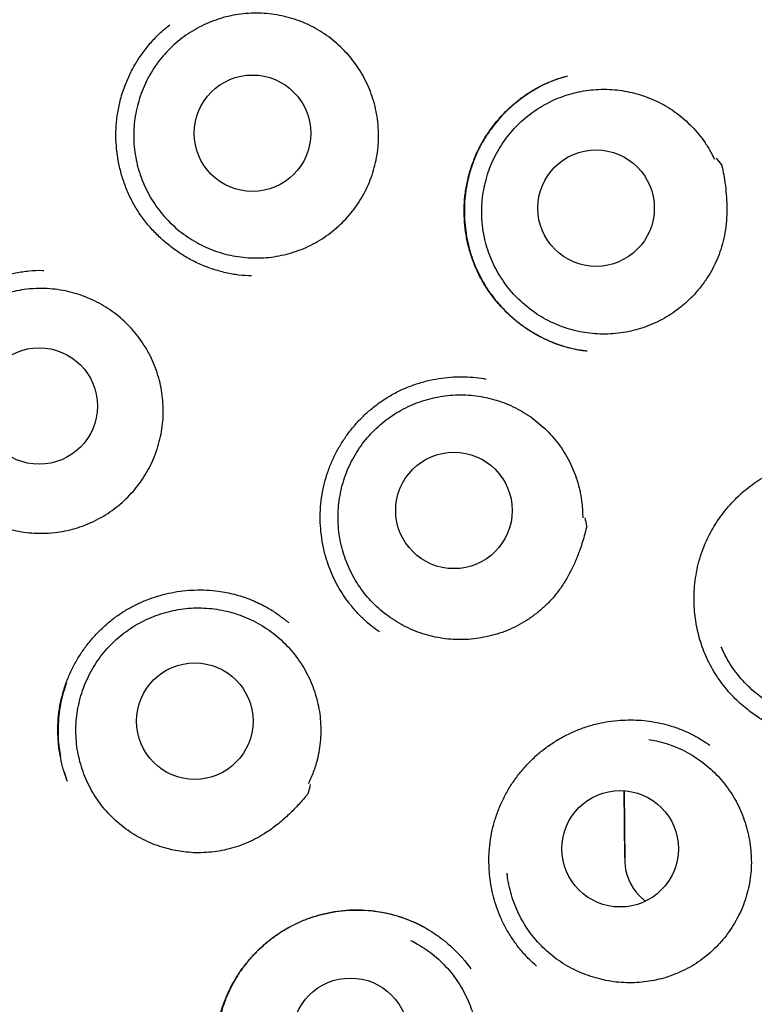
# Model space of a CAD drawing. Header units: millimetres. Extents: x 8 to 677, y 12 to 772.
# Tile 72 of 77: x 393.69 to 401.42, y 744.54 to 754.9. Entities that reach past the tile are written whole.
import ezdxf

# ---------------------------------------------------------------- set-up
doc = ezdxf.new("R2010")
doc.units = ezdxf.units.MM

msp = doc.modelspace()

# ---------------------------------------------------------------- linework, layer by layer
at = {"color": 7, "linetype": 'Continuous', "lineweight": 30}
for p, q in [((398.582, 751.119), (398.56, 751.122)), ((396.504, 748.565), (396.501, 748.567)), ((394.161, 746.972), (394.18, 746.916)), ((400.057, 746.078), (400.05, 746.785)), ((400.05, 746.785), (400.057, 746.036)), ((400.207, 745.682), (400.27, 745.62))]:
    msp.add_line(p, q, dxfattribs=at)
for centre, radius in [((392.037, 754.566), 16.348), ((396.139, 753.704), 0.613), ((399.754, 752.916), 0.613), ((393.895, 750.833), 0.613), ((398.259, 749.734), 0.613), ((395.532, 747.516), 0.613), ((400.007, 746.173), 0.613), ((397.169, 744.199), 0.613)]:
    msp.add_circle(centre, radius, dxfattribs=at)
msp.add_ellipse((400.557, 746.035), major_axis=(0.363, -0.347), ratio=0.989956, start_param=3.909042, end_param=4.69444, dxfattribs=at)
for points, knots in [([(402.511, 739.94), (402.516, 739.944), (402.526, 739.951), (402.54, 739.963), (402.555, 739.976), (402.573, 739.991), (402.598, 740.008), (402.634, 740.035), (402.679, 740.069), (402.733, 740.109), (402.795, 740.157), (402.869, 740.213), (402.953, 740.278), (403.047, 740.352), (403.151, 740.434), (403.261, 740.523), (403.374, 740.615), (403.486, 740.708), (403.645, 740.843), (403.85, 741.021), (404.1, 741.247), (404.349, 741.481), (404.599, 741.724), (404.85, 741.978), (405.1, 742.242), (405.347, 742.514), (405.588, 742.79), (405.821, 743.069), (406.046, 743.349), (406.285, 743.659), (406.537, 744), (406.797, 744.373), (407.044, 744.745), (407.278, 745.118), (407.5, 745.492), (407.712, 745.868), (407.921, 746.261), (408.127, 746.671), (408.327, 747.1), (408.516, 747.533), (408.694, 747.971), (408.863, 748.424), (409.023, 748.891), (409.174, 749.373), (409.311, 749.859), (409.434, 750.348), (409.544, 750.839), (409.637, 751.323), (409.716, 751.798), (409.781, 752.266), (409.834, 752.734), (409.875, 753.204), (409.903, 753.685), (409.919, 754.176), (409.921, 754.679), (409.909, 755.182), (409.882, 755.686), (409.842, 756.189), (409.788, 756.68), (409.723, 757.16), (409.647, 757.628), (409.558, 758.092), (409.458, 758.553), (409.349, 758.997), (409.233, 759.424), (409.111, 759.836), (408.978, 760.245), (408.836, 760.651), (408.683, 761.055), (408.52, 761.456), (408.341, 761.866), (408.147, 762.285), (407.936, 762.71), (407.713, 763.129), (407.48, 763.541), (407.232, 763.954), (406.968, 764.369), (406.686, 764.783), (406.393, 765.189), (406.089, 765.587), (405.773, 765.977), (405.453, 766.35), (405.128, 766.709), (404.8, 767.052), (404.463, 767.387), (404.117, 767.713), (403.755, 768.036), (403.378, 768.355), (402.985, 768.669), (402.584, 768.971), (402.175, 769.261), (401.758, 769.54), (401.341, 769.802), (400.927, 770.047), (400.517, 770.276), (400.104, 770.491), (399.689, 770.695), (399.322, 770.863), (399.005, 771.001), (398.738, 771.111), (398.471, 771.217), (398.203, 771.318), (397.962, 771.404), (397.743, 771.479), (397.544, 771.545), (397.331, 771.613), (397.106, 771.681), (396.868, 771.75), (396.629, 771.815), (396.392, 771.876), (396.157, 771.934), (395.912, 771.99), (395.657, 772.045), (395.394, 772.097), (395.124, 772.147), (394.845, 772.194), (394.556, 772.237), (394.257, 772.278), (393.945, 772.314), (393.622, 772.346), (393.289, 772.373), (392.946, 772.394), (392.594, 772.409), (392.232, 772.417), (391.988, 772.416), (391.864, 772.416)], [0, 0, 0, 0, 0.000548, 0.001116, 0.001596, 0.002004, 0.002739, 0.003552, 0.004992, 0.006447, 0.008061, 0.010191, 0.012546, 0.015127, 0.018142, 0.021321, 0.024523, 0.027748, 0.030996, 0.038326, 0.045768, 0.05332, 0.060981, 0.068909, 0.07696, 0.08512, 0.09323, 0.101257, 0.109197, 0.117052, 0.127239, 0.137274, 0.147154, 0.15688, 0.166451, 0.175973, 0.185491, 0.195954, 0.206408, 0.216852, 0.22729, 0.237757, 0.248888, 0.260037, 0.271192, 0.282339, 0.293465, 0.304559, 0.314996, 0.32542, 0.335838, 0.346257, 0.356684, 0.367761, 0.378864, 0.389994, 0.401138, 0.412287, 0.423431, 0.433924, 0.444394, 0.454834, 0.465249, 0.475661, 0.485131, 0.494609, 0.504103, 0.513617, 0.523157, 0.53273, 0.542313, 0.552828, 0.563319, 0.573792, 0.584248, 0.594692, 0.60576, 0.616824, 0.627886, 0.638953, 0.65003, 0.661119, 0.671592, 0.682084, 0.692599, 0.703106, 0.7136, 0.724718, 0.735824, 0.746922, 0.758013, 0.769098, 0.78018, 0.790621, 0.800993, 0.811285, 0.821498, 0.831633, 0.838044, 0.844425, 0.850773, 0.857089, 0.863396, 0.867761, 0.872404, 0.877326, 0.882527, 0.888006, 0.893763, 0.898907, 0.904256, 0.909807, 0.915563, 0.921521, 0.927571, 0.933817, 0.940258, 0.946896, 0.953871, 0.961049, 0.968432, 0.976018, 0.983808, 0.991802, 1, 1, 1, 1]), ([(375.863, 754.414), (375.863, 754.373), (375.865, 754.256), (375.869, 754.061), (375.878, 753.83), (375.891, 753.6), (375.906, 753.369), (375.925, 753.139), (375.947, 752.909), (375.972, 752.68), (376.001, 752.451), (376.033, 752.222), (376.068, 751.994), (376.106, 751.766), (376.148, 751.539), (376.193, 751.312), (376.241, 751.087), (376.292, 750.861), (376.347, 750.637), (376.405, 750.413), (376.466, 750.191), (376.53, 749.969), (376.597, 749.748), (376.668, 749.528), (376.741, 749.309), (376.818, 749.091), (376.898, 748.875), (376.981, 748.659), (377.066, 748.445), (377.155, 748.232), (377.247, 748.02), (377.343, 747.809), (377.441, 747.6), (377.542, 747.393), (377.646, 747.187), (377.752, 746.982), (377.862, 746.779), (377.975, 746.577), (378.091, 746.377), (378.209, 746.179), (378.33, 745.982), (378.454, 745.788), (378.581, 745.595), (378.711, 745.404), (378.843, 745.214), (378.978, 745.027), (379.115, 744.841), (379.256, 744.658), (379.398, 744.476), (379.544, 744.297), (379.692, 744.12), (379.842, 743.945), (379.995, 743.772), (380.151, 743.601), (380.309, 743.432), (380.469, 743.266), (380.632, 743.102), (380.796, 742.94), (380.964, 742.781), (381.133, 742.624), (381.305, 742.47), (381.479, 742.318), (381.655, 742.168), (381.833, 742.021), (382.013, 741.877), (382.195, 741.735), (382.38, 741.596), (382.566, 741.46), (382.754, 741.326), (382.944, 741.195), (383.136, 741.066), (383.33, 740.94), (383.525, 740.818), (383.723, 740.697), (383.922, 740.58), (384.122, 740.466), (384.325, 740.354), (384.528, 740.246), (384.734, 740.14), (384.94, 740.037), (385.149, 739.937), (385.358, 739.84), (385.569, 739.747), (385.782, 739.656), (385.995, 739.568), (386.21, 739.483), (386.426, 739.402), (386.643, 739.323), (386.862, 739.248), (387.081, 739.175), (387.301, 739.106), (387.523, 739.04), (387.745, 738.977), (387.968, 738.918), (388.192, 738.861), (388.417, 738.808), (388.642, 738.758), (388.868, 738.711), (389.095, 738.667), (389.323, 738.627), (389.55, 738.59), (389.779, 738.556), (390.008, 738.526), (390.237, 738.498), (390.467, 738.474), (390.697, 738.453), (390.927, 738.436), (391.158, 738.422), (391.388, 738.411), (391.619, 738.403), (391.85, 738.399), (392.081, 738.398), (392.312, 738.4), (392.543, 738.406), (392.774, 738.415), (393.004, 738.427), (393.235, 738.442), (393.465, 738.461), (393.695, 738.483), (393.924, 738.509), (394.154, 738.537), (394.382, 738.569), (394.611, 738.604), (394.838, 738.643), (395.065, 738.684), (395.292, 738.729), (395.518, 738.777), (395.743, 738.828), (395.967, 738.883), (396.191, 738.941), (396.414, 739.002), (396.636, 739.066), (396.857, 739.133), (397.077, 739.203), (397.296, 739.277), (397.513, 739.354), (397.73, 739.433), (397.946, 739.516), (398.16, 739.602), (398.373, 739.691), (398.585, 739.783), (398.796, 739.878), (399.005, 739.976), (399.212, 740.077), (399.419, 740.181), (399.623, 740.288), (399.827, 740.398), (400.028, 740.51), (400.228, 740.626), (400.426, 740.744), (400.623, 740.865), (400.818, 740.989), (401.011, 741.116), (401.202, 741.246), (401.391, 741.378), (401.579, 741.513), (401.764, 741.65), (401.948, 741.791), (402.129, 741.933), (402.309, 742.079), (402.486, 742.227), (402.661, 742.377), (402.834, 742.53), (403.005, 742.685), (403.174, 742.843), (403.34, 743.003), (403.504, 743.166), (403.666, 743.331), (403.825, 743.498), (403.982, 743.667), (404.136, 743.839), (404.288, 744.013), (404.438, 744.189), (404.585, 744.367), (404.729, 744.547), (404.871, 744.73), (405.01, 744.914), (405.147, 745.1), (405.281, 745.288), (405.412, 745.478), (405.541, 745.67), (405.666, 745.864), (405.789, 746.059), (405.909, 746.256), (406.027, 746.455), (406.141, 746.656), (406.253, 746.858), (406.361, 747.062), (406.467, 747.267), (406.57, 747.474), (406.67, 747.682), (406.767, 747.892), (406.861, 748.103), (406.951, 748.315), (407.039, 748.529), (407.124, 748.743), (407.206, 748.959), (407.284, 749.177), (407.36, 749.395), (407.432, 749.614), (407.501, 749.834), (407.567, 750.056), (407.63, 750.278), (407.69, 750.501), (407.746, 750.725), (407.8, 750.95), (407.85, 751.175), (407.897, 751.401), (407.94, 751.628), (407.981, 751.855), (408.018, 752.083), (408.052, 752.311), (408.082, 752.54), (408.11, 752.77), (408.134, 752.999), (408.154, 753.229), (408.172, 753.46), (408.186, 753.69), (408.197, 753.921), (408.205, 754.151), (408.209, 754.382), (408.21, 754.613), (408.208, 754.844), (408.202, 755.075), (408.193, 755.306), (408.181, 755.536), (408.166, 755.767), (408.147, 755.997), (408.125, 756.227), (408.1, 756.456), (408.071, 756.685), (408.039, 756.914), (408.004, 757.142), (407.966, 757.37), (407.924, 757.597), (407.879, 757.824), (407.831, 758.05), (407.78, 758.275), (407.725, 758.499), (407.668, 758.723), (407.607, 758.945), (407.543, 759.167), (407.476, 759.388), (407.405, 759.608), (407.332, 759.827), (407.255, 760.045), (407.175, 760.262), (407.092, 760.477), (407.007, 760.692), (406.918, 760.905), (406.826, 761.116), (406.731, 761.327), (406.633, 761.536), (406.532, 761.744), (406.428, 761.95), (406.321, 762.155), (406.211, 762.358), (406.098, 762.559), (405.983, 762.759), (405.865, 762.958), (405.743, 763.154), (405.619, 763.349), (405.493, 763.542), (405.363, 763.733), (405.231, 763.923), (405.096, 764.11), (404.958, 764.295), (404.818, 764.479), (404.675, 764.66), (404.53, 764.84), (404.382, 765.017), (404.232, 765.192), (404.079, 765.365), (403.923, 765.536), (403.765, 765.705), (403.605, 765.871), (403.443, 766.035), (403.278, 766.197), (403.111, 766.356), (402.941, 766.513), (402.769, 766.667), (402.596, 766.82), (402.42, 766.969), (402.241, 767.116), (402.061, 767.26), (401.879, 767.402), (401.695, 767.541), (401.509, 767.678), (401.32, 767.812), (401.13, 767.943), (400.938, 768.072), (400.745, 768.197), (400.549, 768.32), (400.352, 768.44), (400.153, 768.558), (399.952, 768.672), (399.75, 768.784), (399.547, 768.892), (399.341, 768.998), (399.134, 769.101), (398.926, 769.201), (398.717, 769.298), (398.506, 769.392), (398.293, 769.483), (398.08, 769.57), (397.865, 769.655), (397.649, 769.737), (397.432, 769.815), (397.213, 769.891), (396.994, 769.963), (396.774, 770.032), (396.552, 770.098), (396.33, 770.161), (396.107, 770.221), (395.883, 770.278), (395.658, 770.331), (395.433, 770.381), (395.207, 770.428), (394.98, 770.472), (394.753, 770.512), (394.525, 770.549), (394.296, 770.583), (394.067, 770.614), (393.838, 770.641), (393.608, 770.665), (393.378, 770.686), (393.148, 770.703), (392.918, 770.718), (392.687, 770.729), (392.456, 770.736), (392.225, 770.741), (391.994, 770.742), (391.763, 770.739), (391.532, 770.734), (391.302, 770.725), (391.071, 770.713), (390.841, 770.698), (390.61, 770.679), (390.38, 770.657), (390.151, 770.632), (389.922, 770.603), (389.693, 770.571), (389.465, 770.536), (389.237, 770.498), (389.01, 770.456), (388.783, 770.411), (388.557, 770.363), (388.332, 770.312), (388.108, 770.258), (387.884, 770.2), (387.661, 770.139), (387.439, 770.075), (387.218, 770.008), (386.998, 769.937), (386.779, 769.864), (386.562, 769.787), (386.345, 769.708), (386.129, 769.625), (385.915, 769.539), (385.702, 769.45), (385.49, 769.358), (385.279, 769.263), (385.07, 769.165), (384.862, 769.064), (384.656, 768.96), (384.451, 768.854), (384.248, 768.744), (384.047, 768.631), (383.847, 768.516), (383.648, 768.397), (383.452, 768.276), (383.257, 768.152), (383.064, 768.026), (382.873, 767.896), (382.683, 767.764), (382.496, 767.629), (382.31, 767.492), (382.127, 767.351), (381.945, 767.209), (381.766, 767.063), (381.588, 766.915), (381.413, 766.765), (381.24, 766.612), (381.069, 766.457), (380.9, 766.299), (380.734, 766.139), (380.57, 765.976), (380.408, 765.811), (380.249, 765.644), (380.092, 765.475), (379.938, 765.303), (379.785, 765.13), (379.636, 764.954), (379.489, 764.775), (379.344, 764.595), (379.203, 764.413), (379.063, 764.229), (378.927, 764.043), (378.793, 763.855), (378.662, 763.665), (378.533, 763.473), (378.407, 763.279), (378.284, 763.084), (378.164, 762.886), (378.047, 762.688), (377.932, 762.487), (377.821, 762.285), (377.712, 762.081), (377.606, 761.876), (377.503, 761.669), (377.403, 761.461), (377.306, 761.251), (377.213, 761.04), (377.122, 760.828), (377.034, 760.614), (376.949, 760.4), (376.867, 760.184), (376.789, 759.967), (376.713, 759.748), (376.641, 759.529), (376.571, 759.309), (376.505, 759.088), (376.442, 758.865), (376.383, 758.642), (376.326, 758.418), (376.273, 758.194), (376.223, 757.968), (376.176, 757.742), (376.132, 757.516), (376.092, 757.288), (376.054, 757.06), (376.02, 756.832), (375.99, 756.603), (375.962, 756.374), (375.938, 756.144), (375.917, 755.914), (375.9, 755.684), (375.886, 755.453), (375.875, 755.223), (375.867, 754.992), (375.863, 754.761), (375.862, 754.568), (375.862, 754.453), (375.863, 754.414)], [0, 0, 0, 0, 0.0012035, 0.0034761, 0.0057486, 0.0080212, 0.0102937, 0.0125663, 0.0148389, 0.0171114, 0.019384, 0.0216565, 0.0239291, 0.0262017, 0.0284742, 0.0307468, 0.0330194, 0.0352919, 0.0375645, 0.039837, 0.0421096, 0.0443822, 0.0466547, 0.0489273, 0.0511998, 0.0534724, 0.055745, 0.0580175, 0.0602901, 0.0625626, 0.0648352, 0.0671078, 0.0693803, 0.0716529, 0.0739255, 0.076198, 0.0784706, 0.0807431, 0.0830157, 0.0852883, 0.0875608, 0.0898334, 0.092106, 0.0943785, 0.0966511, 0.0989236, 0.1011962, 0.1034688, 0.1057413, 0.1080139, 0.1102865, 0.112559, 0.1148316, 0.1171042, 0.1193767, 0.1216493, 0.1239218, 0.1261944, 0.128467, 0.1307395, 0.1330121, 0.1352847, 0.1375572, 0.1398298, 0.1421024, 0.1443749, 0.1466475, 0.1489201, 0.1511926, 0.1534652, 0.1557377, 0.1580103, 0.1602829, 0.1625554, 0.164828, 0.1671006, 0.1693731, 0.1716457, 0.1739183, 0.1761908, 0.1784634, 0.180736, 0.1830085, 0.1852811, 0.1875537, 0.1898262, 0.1920988, 0.1943714, 0.1966439, 0.1989165, 0.2011891, 0.2034616, 0.2057342, 0.2080068, 0.2102793, 0.2125519, 0.2148245, 0.217097, 0.2193696, 0.2216422, 0.2239147, 0.2261873, 0.2284599, 0.2307324, 0.233005, 0.2352776, 0.2375501, 0.2398227, 0.2420953, 0.2443678, 0.2466404, 0.248913, 0.2511855, 0.2534581, 0.2557307, 0.2580032, 0.2602758, 0.2625484, 0.2648209, 0.2670935, 0.2693661, 0.2716386, 0.2739112, 0.2761838, 0.2784563, 0.2807289, 0.2830015, 0.285274, 0.2875466, 0.2898192, 0.2920917, 0.2943643, 0.2966369, 0.2989094, 0.301182, 0.3034546, 0.3057271, 0.3079997, 0.3102723, 0.3125448, 0.3148174, 0.31709, 0.3193625, 0.3216351, 0.3239077, 0.3261802, 0.3284528, 0.3307254, 0.3329979, 0.3352705, 0.3375431, 0.3398156, 0.3420882, 0.3443608, 0.3466333, 0.3489059, 0.3511785, 0.353451, 0.3557236, 0.3579962, 0.3602687, 0.3625413, 0.3648138, 0.3670864, 0.369359, 0.3716315, 0.3739041, 0.3761767, 0.3784492, 0.3807218, 0.3829944, 0.3852669, 0.3875395, 0.389812, 0.3920846, 0.3943572, 0.3966297, 0.3989023, 0.4011749, 0.4034474, 0.40572, 0.4079926, 0.4102651, 0.4125377, 0.4148102, 0.4170828, 0.4193554, 0.4216279, 0.4239005, 0.4261731, 0.4284456, 0.4307182, 0.4329907, 0.4352633, 0.4375359, 0.4398084, 0.442081, 0.4443535, 0.4466261, 0.4488987, 0.4511712, 0.4534438, 0.4557164, 0.4579889, 0.4602615, 0.462534, 0.4648066, 0.4670792, 0.4693517, 0.4716243, 0.4738968, 0.4761694, 0.478442, 0.4807145, 0.4829871, 0.4852596, 0.4875322, 0.4898048, 0.4920773, 0.4943499, 0.4966225, 0.498895, 0.5011676, 0.5034401, 0.5057127, 0.5079853, 0.5102578, 0.5125304, 0.5148029, 0.5170755, 0.5193481, 0.5216206, 0.5238932, 0.5261657, 0.5284383, 0.5307109, 0.5329834, 0.535256, 0.5375285, 0.5398011, 0.5420737, 0.5443462, 0.5466188, 0.5488914, 0.5511639, 0.5534365, 0.555709, 0.5579816, 0.5602542, 0.5625267, 0.5647993, 0.5670718, 0.5693444, 0.571617, 0.5738895, 0.5761621, 0.5784347, 0.5807072, 0.5829798, 0.5852523, 0.5875249, 0.5897975, 0.59207, 0.5943426, 0.5966152, 0.5988877, 0.6011603, 0.6034328, 0.6057054, 0.607978, 0.6102505, 0.6125231, 0.6147957, 0.6170682, 0.6193408, 0.6216134, 0.6238859, 0.6261585, 0.628431, 0.6307036, 0.6329762, 0.6352487, 0.6375213, 0.6397939, 0.6420664, 0.644339, 0.6466116, 0.6488841, 0.6511567, 0.6534293, 0.6557018, 0.6579744, 0.6602469, 0.6625195, 0.6647921, 0.6670646, 0.6693372, 0.6716098, 0.6738823, 0.6761549, 0.6784275, 0.6807, 0.6829726, 0.6852452, 0.6875177, 0.6897903, 0.6920629, 0.6943354, 0.696608, 0.6988806, 0.7011531, 0.7034257, 0.7056983, 0.7079708, 0.7102434, 0.712516, 0.7147885, 0.7170611, 0.7193337, 0.7216062, 0.7238788, 0.7261514, 0.7284239, 0.7306965, 0.7329691, 0.7352416, 0.7375142, 0.7397868, 0.7420593, 0.7443319, 0.7466045, 0.748877, 0.7511496, 0.7534222, 0.7556947, 0.7579673, 0.7602399, 0.7625124, 0.764785, 0.7670576, 0.7693301, 0.7716027, 0.7738753, 0.7761478, 0.7784204, 0.780693, 0.7829655, 0.7852381, 0.7875107, 0.7897832, 0.7920558, 0.7943284, 0.7966009, 0.7988735, 0.8011461, 0.8034186, 0.8056912, 0.8079638, 0.8102363, 0.8125089, 0.8147815, 0.817054, 0.8193266, 0.8215992, 0.8238717, 0.8261443, 0.8284169, 0.8306894, 0.832962, 0.8352346, 0.8375071, 0.8397797, 0.8420523, 0.8443248, 0.8465974, 0.84887, 0.8511425, 0.8534151, 0.8556877, 0.8579602, 0.8602328, 0.8625054, 0.8647779, 0.8670505, 0.869323, 0.8715956, 0.8738682, 0.8761407, 0.8784133, 0.8806859, 0.8829584, 0.885231, 0.8875036, 0.8897761, 0.8920487, 0.8943212, 0.8965938, 0.8988664, 0.9011389, 0.9034115, 0.9056841, 0.9079566, 0.9102292, 0.9125017, 0.9147743, 0.9170469, 0.9193194, 0.921592, 0.9238646, 0.9261371, 0.9284097, 0.9306822, 0.9329548, 0.9352274, 0.9374999, 0.9397725, 0.9420451, 0.9443176, 0.9465902, 0.9488627, 0.9511353, 0.9534079, 0.9556804, 0.957953, 0.9602255, 0.9624981, 0.9647707, 0.9670432, 0.9693158, 0.9715884, 0.9738609, 0.9761335, 0.978406, 0.9806786, 0.9829512, 0.9852237, 0.9874963, 0.9897688, 0.9920414, 0.994314, 0.9965865, 0.9988591, 1, 1, 1, 1]), ([(397.466, 753.691), (397.465, 753.655), (397.464, 753.583), (397.451, 753.475), (397.429, 753.368), (397.399, 753.264), (397.36, 753.162), (397.312, 753.065), (397.256, 752.971), (397.193, 752.883), (397.122, 752.8), (397.044, 752.724), (396.961, 752.654), (396.872, 752.592), (396.778, 752.537), (396.679, 752.491), (396.578, 752.453), (396.473, 752.424), (396.366, 752.403), (396.258, 752.392), (396.149, 752.39), (396.041, 752.397), (395.933, 752.413), (395.828, 752.438), (395.724, 752.472), (395.624, 752.515), (395.528, 752.566), (395.437, 752.625), (395.35, 752.691), (395.27, 752.764), (395.196, 752.844), (395.129, 752.93), (395.07, 753.021), (395.018, 753.117), (394.975, 753.216), (394.94, 753.319), (394.914, 753.425), (394.896, 753.541), (394.888, 753.659), (394.892, 753.777), (394.905, 753.885), (394.927, 753.991), (394.957, 754.096), (394.997, 754.197), (395.044, 754.295), (395.1, 754.388), (395.164, 754.477), (395.234, 754.559), (395.312, 754.635), (395.395, 754.705), (395.484, 754.767), (395.578, 754.822), (395.677, 754.868), (395.779, 754.906), (395.883, 754.936), (395.99, 754.956), (396.098, 754.967), (396.207, 754.969), (396.315, 754.963), (396.423, 754.946), (396.529, 754.921), (396.632, 754.887), (396.732, 754.845), (396.828, 754.794), (396.92, 754.735), (397.006, 754.669), (397.086, 754.595), (397.16, 754.516), (397.227, 754.43), (397.286, 754.339), (397.338, 754.243), (397.381, 754.143), (397.416, 754.04), (397.442, 753.934), (397.461, 753.818), (397.464, 753.737), (397.466, 753.691)], [0, 0, 0, 0, 0.0134, 0.026847, 0.040295, 0.053694, 0.067094, 0.080541, 0.093989, 0.107388, 0.120788, 0.134235, 0.147683, 0.161082, 0.174482, 0.18793, 0.201377, 0.214777, 0.228176, 0.241624, 0.255071, 0.268471, 0.28187, 0.295318, 0.308765, 0.322165, 0.335565, 0.349012, 0.362459, 0.375859, 0.389259, 0.402706, 0.416154, 0.429553, 0.442953, 0.4564, 0.469848, 0.483247, 0.5, 0.5134, 0.526847, 0.540295, 0.553694, 0.567094, 0.580541, 0.593989, 0.607388, 0.620788, 0.634235, 0.647683, 0.661083, 0.674482, 0.68793, 0.701377, 0.714777, 0.728176, 0.741624, 0.755071, 0.768471, 0.78187, 0.795318, 0.808765, 0.822165, 0.835565, 0.849012, 0.86246, 0.875859, 0.889259, 0.902706, 0.916154, 0.929553, 0.942953, 0.9564, 0.969848, 0.983247, 1, 1, 1, 1]), ([(394.802, 754.217), (394.821, 754.26), (394.857, 754.347), (394.927, 754.469), (395.007, 754.584), (395.098, 754.691), (395.185, 754.779), (395.246, 754.827), (395.27, 754.845)], [0, 0, 0, 0, 0.177605, 0.35482, 0.531753, 0.708456, 0.88497, 1, 1, 1, 1]), ([(399.662, 751.41), (399.646, 751.412), (399.612, 751.416), (399.556, 751.425), (399.493, 751.438), (399.423, 751.456), (399.347, 751.481), (399.259, 751.515), (399.163, 751.562), (399.063, 751.619), (398.967, 751.685), (398.878, 751.756), (398.789, 751.84), (398.701, 751.936), (398.618, 752.047), (398.547, 752.163), (398.488, 752.284), (398.44, 752.409), (398.404, 752.537), (398.38, 752.669), (398.366, 752.803), (398.365, 752.94), (398.377, 753.078), (398.402, 753.216), (398.44, 753.352), (398.492, 753.485), (398.556, 753.612), (398.632, 753.731), (398.717, 753.841), (398.809, 753.941), (398.908, 754.03), (399.011, 754.108), (399.101, 754.164), (399.174, 754.203), (399.229, 754.229), (399.282, 754.252), (399.33, 754.27), (399.371, 754.284), (399.406, 754.294), (399.433, 754.301), (399.447, 754.305), (399.454, 754.306)], [0, 0, 0, 0, 0.012317, 0.026435, 0.042384, 0.060194, 0.079883, 0.10147, 0.129663, 0.158164, 0.186415, 0.214401, 0.242108, 0.276328, 0.310082, 0.343379, 0.376229, 0.408655, 0.441105, 0.473878, 0.506983, 0.540429, 0.574232, 0.608423, 0.643012, 0.677792, 0.712766, 0.747555, 0.78155, 0.814756, 0.847181, 0.878841, 0.909758, 0.924947, 0.939953, 0.95441, 0.967081, 0.977897, 0.986913, 0.994224, 1, 1, 1, 1]), ([(399.421, 754.298), (399.408, 754.294), (399.377, 754.284), (399.328, 754.267), (399.253, 754.237), (399.157, 754.192), (399.052, 754.13), (398.957, 754.063), (398.872, 753.994), (398.793, 753.919), (398.721, 753.841), (398.651, 753.752), (398.584, 753.654), (398.523, 753.544), (398.472, 753.431), (398.431, 753.315), (398.4, 753.195), (398.379, 753.074), (398.368, 752.952), (398.368, 752.829), (398.377, 752.706), (398.396, 752.584), (398.425, 752.464), (398.465, 752.347), (398.514, 752.233), (398.573, 752.124), (398.64, 752.021), (398.716, 751.923), (398.802, 751.83), (398.898, 751.742), (399.005, 751.66), (399.114, 751.591), (399.224, 751.534), (399.33, 751.49), (399.439, 751.454), (399.539, 751.429), (399.603, 751.42), (399.63, 751.416)], [0, 0, 0, 0, 0.010498, 0.024161, 0.039414, 0.07091, 0.103624, 0.130694, 0.158356, 0.185582, 0.212254, 0.238382, 0.270292, 0.3014, 0.332257, 0.36312, 0.393905, 0.424644, 0.455361, 0.486072, 0.516792, 0.54754, 0.578337, 0.609218, 0.640199, 0.671113, 0.70196, 0.732764, 0.764095, 0.796598, 0.830273, 0.865125, 0.893865, 0.922797, 0.951479, 0.979925, 1, 1, 1, 1]), ([(394.752, 754.062), (394.759, 754.088), (394.774, 754.141), (394.793, 754.192), (394.802, 754.217)], [0, 0, 0, 0, 0.500602, 1, 1, 1, 1]), ([(400.629, 751.862), (400.6, 751.841), (400.543, 751.798), (400.45, 751.743), (400.352, 751.695), (400.25, 751.656), (400.146, 751.626), (400.04, 751.604), (399.932, 751.592), (399.823, 751.588), (399.715, 751.594), (399.608, 751.609), (399.501, 751.633), (399.397, 751.666), (399.297, 751.708), (399.201, 751.757), (399.109, 751.815), (399.021, 751.881), (398.941, 751.953), (398.866, 752.031), (398.798, 752.117), (398.738, 752.208), (398.685, 752.302), (398.641, 752.401), (398.605, 752.504), (398.576, 752.617), (398.557, 752.738), (398.55, 752.86), (398.553, 752.975), (398.566, 753.082), (398.588, 753.189), (398.618, 753.294), (398.657, 753.395), (398.705, 753.492), (398.761, 753.586), (398.824, 753.675), (398.894, 753.757), (398.971, 753.833), (399.055, 753.903), (399.144, 753.966), (399.238, 754.02), (399.336, 754.067), (399.438, 754.105), (399.543, 754.135), (399.649, 754.155), (399.756, 754.166), (399.866, 754.168), (399.974, 754.161), (400.081, 754.145), (400.186, 754.12), (400.29, 754.086), (400.391, 754.044), (400.486, 753.993), (400.577, 753.935), (400.664, 753.868), (400.745, 753.794), (400.82, 753.713), (400.888, 753.625), (400.949, 753.531), (400.983, 753.464), (401, 753.43)], [0, 0, 0, 0, 0.016856, 0.033713, 0.051059, 0.068405, 0.085261, 0.102117, 0.119463, 0.136809, 0.153666, 0.170522, 0.187868, 0.205214, 0.22207, 0.238927, 0.256273, 0.273619, 0.290475, 0.307331, 0.324677, 0.342023, 0.35888, 0.375736, 0.393082, 0.410428, 0.430599, 0.450974, 0.46783, 0.484686, 0.502032, 0.519378, 0.536235, 0.553091, 0.570437, 0.587783, 0.604639, 0.621496, 0.638842, 0.656188, 0.673044, 0.6899, 0.707246, 0.724592, 0.741449, 0.758305, 0.775651, 0.792997, 0.809853, 0.82671, 0.844056, 0.861402, 0.878258, 0.895114, 0.91246, 0.929806, 0.94709, 0.964374, 0.982187, 1, 1, 1, 1]), ([(396.129, 752.202), (396.085, 752.204), (395.994, 752.209), (395.858, 752.234), (395.723, 752.271), (395.593, 752.321), (395.467, 752.383), (395.348, 752.457), (395.236, 752.542), (395.132, 752.637), (395.037, 752.74), (394.953, 752.852), (394.88, 752.972), (394.82, 753.098), (394.771, 753.23), (394.735, 753.365), (394.712, 753.503), (394.701, 753.643), (394.704, 753.784), (394.719, 753.924), (394.741, 754.016), (394.752, 754.062)], [0, 0, 0, 0, 0.04994, 0.102566, 0.155214, 0.207913, 0.260681, 0.313507, 0.366357, 0.419191, 0.471975, 0.524693, 0.577361, 0.629995, 0.682636, 0.735318, 0.788059, 0.84087, 0.893769, 0.946792, 1, 1, 1, 1]), ([(400.979, 753.466), (400.981, 753.463), (400.984, 753.46), (400.99, 753.449), (400.997, 753.436), (401, 753.431)], [0, 0, 0, 0, 0.626645, 0.860255, 1, 1, 1, 1]), ([(401.018, 753.442), (401.037, 753.418), (401.056, 753.394), (401.075, 753.368), (401.077, 753.366), (401.077, 753.365), (401.077, 753.364), (401.078, 753.362), (401.08, 753.352), (401.089, 753.313), (401.103, 753.234), (401.119, 753.122), (401.129, 752.999), (401.131, 752.876), (401.124, 752.752), (401.106, 752.629), (401.078, 752.512), (401.039, 752.402), (400.992, 752.299), (400.936, 752.2), (400.872, 752.106), (400.799, 752.018), (400.718, 751.935), (400.659, 751.886), (400.629, 751.862)], [0, 0, 0, 0, 0.050335, 0.053175, 0.054837, 0.054889, 0.055093, 0.05591, 0.059178, 0.072253, 0.124565, 0.194619, 0.264722, 0.334747, 0.405278, 0.475929, 0.546391, 0.610393, 0.674641, 0.738894, 0.802904, 0.868562, 0.934354, 1, 1, 1, 1]), ([(392.524, 751.29), (392.541, 751.333), (392.576, 751.42), (392.643, 751.543), (392.721, 751.66), (392.809, 751.769), (392.907, 751.869), (393.014, 751.959), (393.129, 752.039), (393.251, 752.107), (393.379, 752.163), (393.512, 752.207), (393.649, 752.238), (393.788, 752.256), (393.887, 752.263), (393.94, 752.26), (393.945, 752.259)], [0, 0, 0, 0, 0.0765184, 0.1528726, 0.2291065, 0.3052426, 0.3812983, 0.4573019, 0.5333088, 0.6093712, 0.6855122, 0.7617463, 0.8380449, 0.9143553, 0.9906197, 1, 1, 1, 1]), ([(393.9, 752.07), (393.936, 752.07), (394.008, 752.069), (394.116, 752.055), (394.223, 752.034), (394.327, 752.003), (394.429, 751.964), (394.526, 751.916), (394.62, 751.86), (394.708, 751.797), (394.791, 751.726), (394.867, 751.649), (394.937, 751.565), (394.999, 751.476), (395.054, 751.382), (395.1, 751.284), (395.138, 751.182), (395.168, 751.077), (395.188, 750.971), (395.199, 750.862), (395.202, 750.754), (395.195, 750.645), (395.179, 750.538), (395.153, 750.432), (395.12, 750.328), (395.077, 750.228), (395.026, 750.132), (394.968, 750.04), (394.901, 749.954), (394.828, 749.874), (394.748, 749.8), (394.663, 749.733), (394.571, 749.673), (394.476, 749.621), (394.376, 749.578), (394.273, 749.543), (394.167, 749.517), (394.051, 749.499), (393.934, 749.491), (393.816, 749.495), (393.708, 749.508), (393.601, 749.53), (393.497, 749.56), (393.395, 749.6), (393.298, 749.647), (393.204, 749.703), (393.116, 749.767), (393.033, 749.837), (392.957, 749.915), (392.887, 749.998), (392.825, 750.087), (392.77, 750.181), (392.724, 750.28), (392.686, 750.382), (392.656, 750.486), (392.636, 750.593), (392.625, 750.701), (392.622, 750.81), (392.629, 750.919), (392.645, 751.026), (392.671, 751.132), (392.705, 751.235), (392.747, 751.336), (392.798, 751.432), (392.857, 751.523), (392.923, 751.61), (392.996, 751.69), (393.076, 751.764), (393.162, 751.831), (393.253, 751.89), (393.348, 751.942), (393.448, 751.985), (393.551, 752.02), (393.657, 752.046), (393.773, 752.065), (393.854, 752.069), (393.9, 752.07)], [0, 0, 0, 0, 0.0134, 0.026847, 0.040295, 0.053694, 0.067094, 0.080541, 0.093989, 0.107388, 0.120788, 0.134235, 0.147683, 0.161082, 0.174482, 0.18793, 0.201377, 0.214777, 0.228176, 0.241624, 0.255071, 0.268471, 0.28187, 0.295318, 0.308765, 0.322165, 0.335565, 0.349012, 0.362459, 0.375859, 0.389259, 0.402706, 0.416154, 0.429553, 0.442953, 0.4564, 0.469848, 0.483247, 0.5, 0.5134, 0.526847, 0.540295, 0.553694, 0.567094, 0.580541, 0.593989, 0.607388, 0.620788, 0.634236, 0.647683, 0.661083, 0.674482, 0.68793, 0.701377, 0.714777, 0.728176, 0.741624, 0.755071, 0.768471, 0.78187, 0.795318, 0.808765, 0.822165, 0.835565, 0.849012, 0.86246, 0.875859, 0.889259, 0.902706, 0.916154, 0.929553, 0.942953, 0.9564, 0.969848, 0.983247, 1, 1, 1, 1]), ([(397.474, 748.455), (397.447, 748.475), (397.39, 748.517), (397.308, 748.589), (397.227, 748.671), (397.155, 748.758), (397.091, 748.847), (397.036, 748.937), (396.987, 749.034), (396.945, 749.137), (396.907, 749.25), (396.878, 749.374), (396.858, 749.507), (396.85, 749.639), (396.854, 749.77), (396.869, 749.898), (396.895, 750.022), (396.931, 750.141), (396.976, 750.255), (397.029, 750.364), (397.091, 750.468), (397.162, 750.568), (397.241, 750.662), (397.329, 750.751), (397.424, 750.832), (397.528, 750.906), (397.638, 750.972), (397.756, 751.027), (397.879, 751.072), (398.004, 751.106), (398.129, 751.129), (398.252, 751.14), (398.371, 751.142), (398.487, 751.134), (398.562, 751.123), (398.599, 751.117)], [0, 0, 0, 0, 0.025855, 0.05322, 0.082095, 0.112481, 0.137882, 0.164258, 0.191609, 0.21946, 0.246998, 0.28097, 0.314451, 0.347447, 0.379967, 0.412028, 0.443659, 0.474765, 0.505237, 0.535191, 0.565296, 0.595699, 0.626404, 0.657416, 0.688742, 0.720398, 0.752407, 0.784776, 0.817518, 0.850084, 0.881804, 0.91266, 0.942642, 0.97175, 1, 1, 1, 1]), ([(398.599, 748.403), (398.564, 748.397), (398.493, 748.383), (398.386, 748.374), (398.276, 748.373), (398.168, 748.382), (398.061, 748.4), (397.956, 748.427), (397.853, 748.462), (397.753, 748.507), (397.659, 748.559), (397.568, 748.619), (397.483, 748.686), (397.404, 748.761), (397.331, 748.842), (397.266, 748.928), (397.208, 749.021), (397.158, 749.118), (397.117, 749.218), (397.084, 749.321), (397.059, 749.427), (397.044, 749.538), (397.038, 749.649), (397.042, 749.758), (397.054, 749.866), (397.076, 749.973), (397.107, 750.078), (397.146, 750.179), (397.194, 750.276), (397.25, 750.37), (397.313, 750.459), (397.384, 750.541), (397.461, 750.617), (397.545, 750.687), (397.634, 750.75), (397.728, 750.804), (397.825, 750.85), (397.928, 750.889), (398.033, 750.918), (398.139, 750.938), (398.247, 750.95), (398.356, 750.952), (398.465, 750.945), (398.572, 750.929), (398.677, 750.904), (398.781, 750.87), (398.881, 750.827), (398.977, 750.777), (399.068, 750.718), (399.154, 750.652), (399.235, 750.578), (399.308, 750.499), (399.375, 750.414), (399.435, 750.322), (399.486, 750.226), (399.529, 750.127), (399.564, 750.024), (399.59, 749.918), (399.605, 749.82), (399.613, 749.732), (399.613, 749.681), (399.614, 749.655)], [0, 0, 0, 0, 0.016856, 0.033712, 0.051058, 0.068404, 0.08526, 0.102116, 0.119462, 0.136808, 0.153664, 0.17052, 0.187866, 0.205212, 0.222068, 0.238924, 0.25627, 0.273616, 0.290472, 0.307329, 0.324674, 0.34202, 0.360081, 0.376937, 0.393793, 0.411139, 0.428485, 0.445341, 0.462197, 0.479543, 0.496889, 0.513745, 0.530601, 0.547947, 0.565293, 0.582149, 0.599005, 0.616351, 0.633697, 0.650553, 0.66741, 0.684755, 0.702101, 0.718957, 0.735814, 0.753159, 0.770505, 0.787361, 0.804218, 0.821563, 0.838909, 0.855765, 0.872622, 0.889968, 0.907313, 0.92417, 0.941026, 0.958372, 0.975717, 0.987837, 1, 1, 1, 1]), ([(401.729, 747.423), (401.716, 747.427), (401.689, 747.438), (401.642, 747.456), (401.59, 747.48), (401.534, 747.511), (401.476, 747.546), (401.417, 747.585), (401.353, 747.632), (401.286, 747.688), (401.216, 747.753), (401.147, 747.827), (401.081, 747.907), (401.021, 747.994), (400.966, 748.084), (400.919, 748.178), (400.879, 748.274), (400.846, 748.371), (400.821, 748.47), (400.802, 748.57), (400.789, 748.676), (400.784, 748.789), (400.787, 748.907), (400.8, 749.024), (400.821, 749.14), (400.85, 749.247), (400.886, 749.346), (400.925, 749.438), (400.971, 749.527), (401.024, 749.613), (401.082, 749.696), (401.147, 749.776), (401.217, 749.851), (401.292, 749.923), (401.373, 749.989), (401.459, 750.05), (401.548, 750.104), (401.646, 750.154), (401.753, 750.198), (401.867, 750.235), (401.982, 750.262), (402.096, 750.28), (402.203, 750.288), (402.302, 750.288), (402.392, 750.284), (402.477, 750.274), (402.556, 750.259), (402.625, 750.242), (402.667, 750.23), (402.686, 750.225)], [0, 0, 0, 0, 0.010351, 0.021473, 0.034766, 0.048654, 0.063506, 0.079322, 0.0961, 0.115871, 0.136828, 0.158971, 0.182233, 0.205624, 0.228808, 0.251799, 0.274604, 0.297228, 0.319675, 0.341942, 0.364024, 0.390262, 0.416206, 0.441853, 0.467526, 0.493384, 0.515082, 0.536914, 0.55889, 0.58102, 0.603309, 0.625762, 0.64838, 0.671168, 0.69413, 0.71726, 0.740262, 0.76303, 0.789925, 0.816305, 0.842199, 0.867622, 0.892584, 0.91304, 0.933072, 0.952003, 0.969749, 0.986358, 1, 1, 1, 1]), ([(399.635, 749.657), (399.642, 749.629), (399.648, 749.598), (399.654, 749.566), (399.655, 749.564), (399.655, 749.563), (399.655, 749.562), (399.654, 749.56), (399.652, 749.55), (399.643, 749.511), (399.622, 749.434), (399.587, 749.326), (399.543, 749.211), (399.491, 749.099), (399.431, 748.99), (399.362, 748.887), (399.285, 748.794), (399.202, 748.712), (399.116, 748.639), (399.023, 748.574), (398.924, 748.517), (398.82, 748.469), (398.711, 748.43), (398.636, 748.412), (398.599, 748.403)], [0, 0, 0, 0, 0.050335, 0.053175, 0.054837, 0.054889, 0.055093, 0.05591, 0.059178, 0.072253, 0.124565, 0.194619, 0.264722, 0.334747, 0.405278, 0.475929, 0.546391, 0.610393, 0.674641, 0.738894, 0.802904, 0.868562, 0.934354, 1, 1, 1, 1]), ([(394.193, 746.88), (394.181, 746.914), (394.155, 746.985), (394.126, 747.096), (394.105, 747.21), (394.094, 747.324), (394.09, 747.447), (394.097, 747.576), (394.118, 747.711), (394.151, 747.84), (394.194, 747.964), (394.247, 748.081), (394.31, 748.192), (394.38, 748.296), (394.459, 748.393), (394.544, 748.483), (394.636, 748.565), (394.734, 748.639), (394.837, 748.703), (394.944, 748.758), (395.055, 748.804), (395.169, 748.841), (395.287, 748.87), (395.408, 748.889), (395.531, 748.898), (395.656, 748.897), (395.768, 748.887), (395.865, 748.871), (395.948, 748.852), (396.031, 748.828), (396.112, 748.799), (396.191, 748.765), (396.264, 748.729), (396.329, 748.692), (396.384, 748.657), (396.43, 748.624), (396.468, 748.596), (396.497, 748.572), (396.513, 748.559), (396.521, 748.553)], [0, 0, 0, 0, 0.027735, 0.058077, 0.087949, 0.117357, 0.146308, 0.181862, 0.216747, 0.250901, 0.28416, 0.316914, 0.349382, 0.381577, 0.413505, 0.445174, 0.476592, 0.507777, 0.538748, 0.569511, 0.600075, 0.630643, 0.66157, 0.692844, 0.724449, 0.756368, 0.788592, 0.81025, 0.832051, 0.853996, 0.876093, 0.89835, 0.919793, 0.938914, 0.9557, 0.970167, 0.982338, 0.992257, 1, 1, 1, 1]), ([(395.269, 746.168), (395.234, 746.177), (395.164, 746.196), (395.062, 746.235), (394.964, 746.281), (394.87, 746.336), (394.782, 746.399), (394.698, 746.469), (394.621, 746.546), (394.551, 746.628), (394.488, 746.717), (394.433, 746.811), (394.385, 746.909), (394.347, 747.01), (394.316, 747.114), (394.295, 747.221), (394.283, 747.329), (394.28, 747.438), (394.286, 747.546), (394.302, 747.654), (394.326, 747.76), (394.359, 747.863), (394.401, 747.964), (394.451, 748.06), (394.509, 748.152), (394.574, 748.239), (394.647, 748.32), (394.726, 748.395), (394.811, 748.462), (394.902, 748.523), (394.997, 748.575), (395.097, 748.619), (395.199, 748.655), (395.305, 748.682), (395.412, 748.7), (395.52, 748.709), (395.629, 748.708), (395.737, 748.699), (395.844, 748.68), (395.95, 748.653), (396.052, 748.616), (396.151, 748.572), (396.246, 748.519), (396.336, 748.458), (396.421, 748.39), (396.5, 748.315), (396.571, 748.233), (396.636, 748.146), (396.694, 748.054), (396.743, 747.957), (396.784, 747.856), (396.816, 747.753), (396.84, 747.646), (396.854, 747.539), (396.859, 747.43), (396.855, 747.321), (396.842, 747.213), (396.819, 747.099), (396.782, 746.978), (396.745, 746.896), (396.727, 746.855)], [0, 0, 0, 0, 0.0170706, 0.0342023, 0.0513339, 0.0684046, 0.0854752, 0.1026069, 0.1197385, 0.1368092, 0.1538798, 0.1710115, 0.1881431, 0.2052138, 0.2222844, 0.2394161, 0.2565477, 0.2736183, 0.290689, 0.3078206, 0.3249523, 0.3420229, 0.3590936, 0.3762252, 0.3933569, 0.4104275, 0.4274982, 0.4446298, 0.4617615, 0.4788321, 0.4959027, 0.5130344, 0.530166, 0.5472367, 0.5643073, 0.581439, 0.5985706, 0.6156413, 0.6327119, 0.6498436, 0.6669752, 0.6840459, 0.7011165, 0.7182482, 0.7353798, 0.7524504, 0.7695211, 0.7866527, 0.8037844, 0.820855, 0.8379257, 0.8550573, 0.872189, 0.8892596, 0.9063303, 0.9234619, 0.9405936, 0.9576642, 0.9788321, 1, 1, 1, 1]), ([(402.313, 747.522), (402.277, 747.521), (402.206, 747.52), (402.099, 747.528), (401.991, 747.545), (401.885, 747.571), (401.783, 747.606), (401.684, 747.65), (401.589, 747.702), (401.498, 747.761), (401.413, 747.828), (401.334, 747.902), (401.261, 747.983), (401.195, 748.07), (401.137, 748.161), (401.096, 748.237), (401.077, 748.285), (401.071, 748.299)], [0, 0, 0, 0, 0.0684595, 0.136919, 0.2073674, 0.2778158, 0.3462752, 0.4147347, 0.4851831, 0.5556315, 0.624091, 0.6925505, 0.7629989, 0.8334473, 0.9019068, 0.9703663, 1, 1, 1, 1]), ([(394.182, 747.918), (394.17, 747.884), (394.146, 747.812), (394.119, 747.698), (394.101, 747.575), (394.093, 747.457), (394.094, 747.342), (394.102, 747.24), (394.114, 747.173), (394.119, 747.143)], [0, 0, 0, 0, 0.135933, 0.290091, 0.447462, 0.608164, 0.742123, 0.884317, 1, 1, 1, 1]), ([(399.128, 744.938), (399.103, 744.96), (399.044, 745.013), (398.962, 745.104), (398.883, 745.208), (398.816, 745.315), (398.76, 745.423), (398.716, 745.532), (398.681, 745.64), (398.656, 745.747), (398.638, 745.851), (398.629, 745.951), (398.626, 746.047), (398.629, 746.154), (398.642, 746.272), (398.667, 746.402), (398.705, 746.528), (398.753, 746.649), (398.812, 746.765), (398.88, 746.876), (398.957, 746.98), (399.043, 747.076), (399.136, 747.165), (399.237, 747.246), (399.346, 747.319), (399.462, 747.382), (399.584, 747.435), (399.712, 747.477), (399.845, 747.507), (399.972, 747.524), (400.091, 747.53), (400.203, 747.528), (400.314, 747.517), (400.423, 747.498), (400.536, 747.469), (400.651, 747.429), (400.764, 747.377), (400.865, 747.321), (400.924, 747.281), (400.951, 747.262)], [0, 0, 0, 0, 0.022831, 0.053015, 0.082202, 0.110409, 0.137658, 0.163957, 0.189312, 0.213718, 0.237166, 0.259644, 0.28114, 0.301648, 0.331132, 0.360417, 0.389576, 0.418615, 0.447554, 0.476412, 0.505195, 0.533911, 0.562563, 0.591198, 0.620165, 0.649578, 0.679283, 0.709242, 0.739484, 0.770022, 0.794674, 0.819523, 0.844573, 0.86942, 0.893552, 0.922723, 0.950806, 0.977817, 1, 1, 1, 1]), ([(400.308, 747.324), (400.335, 747.32), (400.398, 747.309), (400.494, 747.281), (400.596, 747.244), (400.695, 747.198), (400.788, 747.144), (400.877, 747.082), (400.961, 747.013), (401.038, 746.937), (401.109, 746.854), (401.172, 746.766), (401.228, 746.673), (401.276, 746.576), (401.315, 746.475), (401.347, 746.37), (401.36, 746.299), (401.367, 746.264)], [0, 0, 0, 0, 0.051511, 0.119347, 0.187183, 0.254777, 0.322372, 0.390208, 0.458044, 0.525639, 0.593234, 0.66107, 0.728906, 0.7965, 0.864293, 0.932207, 1, 1, 1, 1]), ([(396.747, 746.848), (396.741, 746.822), (396.734, 746.791), (396.725, 746.76), (396.724, 746.754), (396.724, 746.754), (396.723, 746.753), (396.72, 746.749), (396.711, 746.739), (396.673, 746.691), (396.602, 746.612), (396.497, 746.508), (396.384, 746.412), (396.274, 746.335), (396.17, 746.274), (396.072, 746.229), (395.971, 746.191), (395.867, 746.163), (395.762, 746.143), (395.655, 746.132), (395.547, 746.129), (395.447, 746.136), (395.354, 746.149), (395.297, 746.161), (395.269, 746.168)], [0, 0, 0, 0, 0.0448393, 0.0545548, 0.0547994, 0.0549079, 0.0553378, 0.0570573, 0.0639356, 0.0777032, 0.1614269, 0.2453872, 0.3292405, 0.4128178, 0.4737746, 0.5349545, 0.5961428, 0.6571113, 0.7180102, 0.7791194, 0.8402235, 0.9011154, 0.9505584, 1, 1, 1, 1]), ([(401.367, 746.264), (401.372, 746.228), (401.383, 746.158), (401.389, 746.051), (401.386, 745.945), (401.374, 745.839), (401.353, 745.734), (401.323, 745.631), (401.285, 745.531), (401.238, 745.435), (401.184, 745.344), (401.123, 745.257), (401.054, 745.175), (400.979, 745.099), (400.897, 745.029), (400.808, 744.965), (400.714, 744.91), (400.617, 744.864), (400.517, 744.826), (400.416, 744.797), (400.313, 744.777), (400.208, 744.764), (400.1, 744.76), (399.991, 744.766), (399.883, 744.78), (399.813, 744.798), (399.778, 744.807)], [0, 0, 0, 0, 0.041455, 0.083054, 0.124648, 0.166093, 0.207575, 0.249209, 0.29085, 0.332343, 0.373552, 0.4149, 0.456245, 0.49745, 0.539763, 0.582239, 0.624716, 0.667032, 0.7078, 0.748702, 0.789605, 0.830374, 0.872705, 0.915197, 0.95768, 1, 1, 1, 1]), ([(399.778, 744.807), (399.743, 744.817), (399.673, 744.836), (399.572, 744.876), (399.475, 744.924), (399.382, 744.98), (399.295, 745.044), (399.213, 745.115), (399.137, 745.193), (399.068, 745.277), (399.007, 745.366), (398.953, 745.46), (398.907, 745.559), (398.869, 745.66), (398.842, 745.765), (398.825, 745.85), (398.82, 745.901), (398.819, 745.915)], [0, 0, 0, 0, 0.06933, 0.138908, 0.208486, 0.277817, 0.347147, 0.416725, 0.486303, 0.555633, 0.624963, 0.694542, 0.76412, 0.83345, 0.90278, 0.972358, 1, 1, 1, 1]), ([(395.942, 743.322), (395.93, 743.343), (395.904, 743.389), (395.869, 743.467), (395.834, 743.556), (395.803, 743.653), (395.779, 743.757), (395.761, 743.868), (395.751, 743.984), (395.751, 744.104), (395.76, 744.224), (395.779, 744.342), (395.806, 744.455), (395.843, 744.564), (395.887, 744.668), (395.938, 744.767), (395.999, 744.867), (396.073, 744.968), (396.159, 745.068), (396.252, 745.157), (396.352, 745.238), (396.459, 745.311), (396.573, 745.374), (396.693, 745.428), (396.819, 745.47), (396.949, 745.502), (397.083, 745.522), (397.219, 745.53), (397.341, 745.526), (397.448, 745.515), (397.542, 745.498), (397.638, 745.475), (397.734, 745.444), (397.832, 745.405), (397.929, 745.357), (398.025, 745.301), (398.12, 745.235), (398.212, 745.161), (398.299, 745.077), (398.376, 744.993), (398.418, 744.935), (398.437, 744.91)], [0, 0, 0, 0, 0.015808, 0.036183, 0.057703, 0.08038, 0.10422, 0.129223, 0.155377, 0.18245, 0.209258, 0.235623, 0.261553, 0.287053, 0.312133, 0.336808, 0.361085, 0.390874, 0.42005, 0.448618, 0.476891, 0.505523, 0.534538, 0.56377, 0.593223, 0.62292, 0.652872, 0.683087, 0.713568, 0.734084, 0.75521, 0.777082, 0.799706, 0.823085, 0.847224, 0.872124, 0.897777, 0.924174, 0.951299, 0.979141, 1, 1, 1, 1]), ([(397.97, 745.331), (397.94, 745.348), (397.877, 745.383), (397.774, 745.426), (397.666, 745.464), (397.559, 745.491), (397.445, 745.513), (397.323, 745.525), (397.193, 745.528), (397.064, 745.519), (396.936, 745.498), (396.81, 745.466), (396.688, 745.424), (396.571, 745.371), (396.458, 745.308), (396.351, 745.236), (396.251, 745.154), (396.158, 745.065), (396.074, 744.968), (396.018, 744.895), (395.993, 744.853), (395.991, 744.849)], [0, 0, 0, 0, 0.0452344, 0.0974424, 0.1482549, 0.1976798, 0.2457183, 0.3038414, 0.3612609, 0.418772, 0.4764253, 0.5341311, 0.5916173, 0.6489687, 0.706243, 0.7634814, 0.8207183, 0.8779834, 0.9353174, 0.9927803, 1, 1, 1, 1]), ([(397.803, 745.208), (397.827, 745.196), (397.884, 745.167), (397.968, 745.113), (398.055, 745.047), (398.135, 744.974), (398.209, 744.895), (398.276, 744.809), (398.335, 744.718), (398.387, 744.623), (398.43, 744.524), (398.465, 744.421), (398.491, 744.315), (398.508, 744.208), (398.515, 744.1), (398.514, 743.991), (398.506, 743.919), (398.502, 743.883)], [0, 0, 0, 0, 0.051511, 0.119347, 0.187183, 0.254777, 0.322372, 0.390208, 0.458044, 0.525639, 0.593234, 0.66107, 0.728906, 0.7965, 0.864293, 0.932207, 1, 1, 1, 1]), ([(398.343, 745.027), (398.335, 745.036), (398.324, 745.049), (398.312, 745.06), (398.31, 745.063)], [0, 0, 0, 0, 0.756162, 1, 1, 1, 1]), ([(395.982, 744.834), (395.965, 744.807), (395.925, 744.743), (395.874, 744.635), (395.83, 744.52), (395.797, 744.407), (395.774, 744.299), (395.759, 744.187), (395.752, 744.093), (395.754, 744.037), (395.754, 744.019)], [0, 0, 0, 0, 0.11104, 0.261962, 0.416385, 0.542741, 0.67165, 0.803171, 0.936863, 1, 1, 1, 1])]:
    msp.add_open_spline(points, degree=3, knots=knots, dxfattribs=at)

doc.saveas('drawing.dxf')
